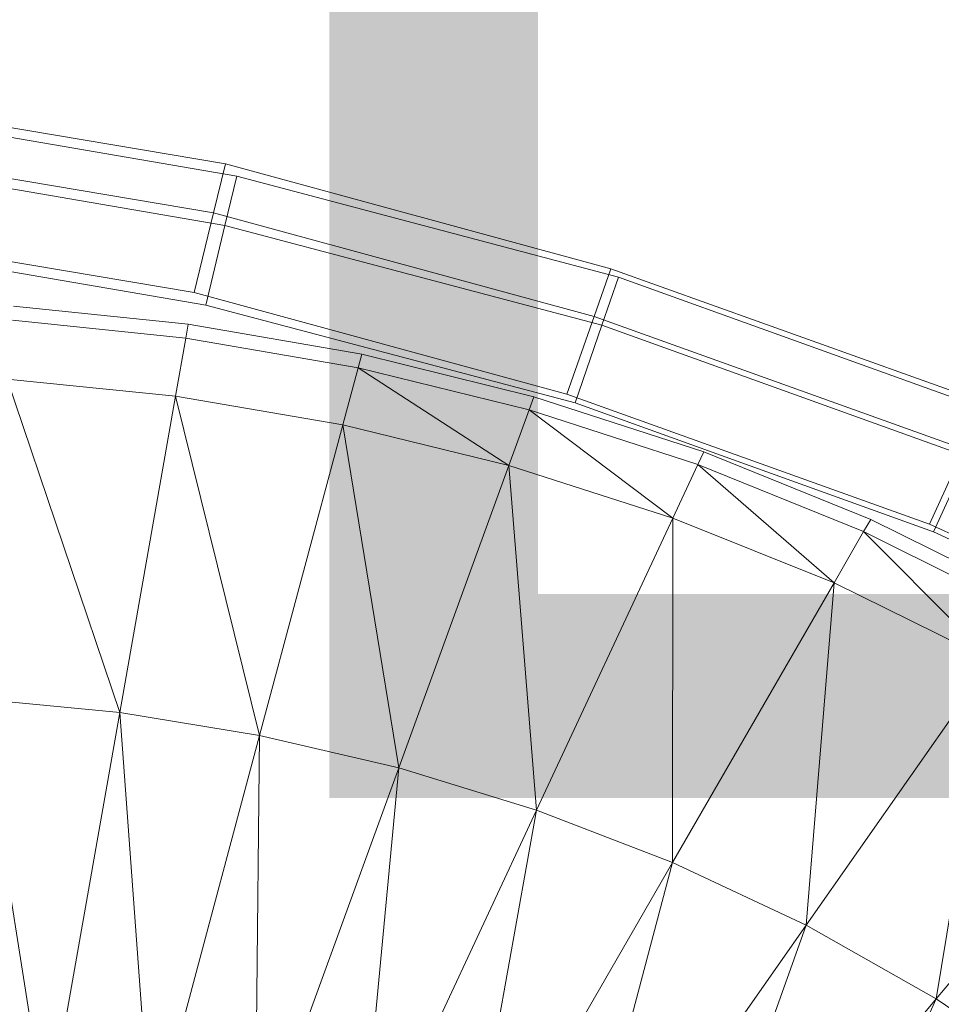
# Model space of a CAD drawing. Header units: metres. Extents: x 391.1 to 427.5, y 12.8 to 28.4.
# Tile 184 of 218: x 407.9031 to 407.9802, y 27.4317 to 27.5142. Entities that reach past the tile are written whole.
import ezdxf

# ---------------------------------------------------------------- set-up
doc = ezdxf.new("R2010")
doc.units = ezdxf.units.M
doc.layers.add('A-DETL-____-MBND', color=7, linetype='Continuous', lineweight=18)
doc.layers.add('E-LITE-EQPM-IDEN', color=7, linetype='Continuous', lineweight=30)
doc.styles.add('Tahoma_4', font='tahoma.ttf', dxfattribs={"height": 0.15})

# ---------------------------------------------------------------- blocks, each defined once
blk = doc.blocks.new('Family - Inodor PA-152337-03_ENLLUMENAT_P0A')
at = {"layer": 'A-DETL-____-MBND', "color": 253, "true_color": 0xaaaaaa}
for p, q in [((0.543359, 0.379397), (0.510033, 0.385014)), ((0.543359, 0.379397), (0.510033, 0.385014)), ((0.511666, 0.383961), (0.544297, 0.378339)), ((0.511666, 0.383961), (0.544297, 0.378339)), ((0.542354, 0.375274), (0.50954, 0.380805)), ((0.542354, 0.375274), (0.50954, 0.380805)), ((0.511073, 0.379768), (0.543303, 0.374214)), ((0.511073, 0.379768), (0.543303, 0.374214)), ((0.542354, 0.375274), (0.543359, 0.379397)), ((0.543359, 0.379397), (0.542354, 0.375274)), ((0.575606, 0.370603), (0.543359, 0.379397)), ((0.575606, 0.370603), (0.543359, 0.379397)), ((0.543303, 0.374214), (0.544297, 0.378339)), ((0.544297, 0.378339), (0.543303, 0.374214)), ((0.544297, 0.378339), (0.576249, 0.369902)), ((0.544297, 0.378339), (0.576249, 0.369902)), ((0.540729, 0.368602), (0.542354, 0.375274)), ((0.542354, 0.375274), (0.540729, 0.368602)), ((0.574205, 0.366588), (0.542354, 0.375274)), ((0.574205, 0.366588), (0.542354, 0.375274)), ((0.540729, 0.368602), (0.508743, 0.373994)), ((0.540729, 0.368602), (0.508743, 0.373994)), ((0.541694, 0.367541), (0.543303, 0.374214)), ((0.543303, 0.374214), (0.541694, 0.367541)), ((0.543303, 0.374214), (0.574862, 0.365881)), ((0.543303, 0.374214), (0.574862, 0.365881)), ((0.541694, 0.367541), (0.510114, 0.372983)), ((0.541694, 0.367541), (0.510114, 0.372983)), ((0.541694, 0.367541), (0.510114, 0.372983)), ((0.510114, 0.372983), (0.541694, 0.367541)), ((0.574205, 0.366588), (0.575606, 0.370603)), ((0.575606, 0.370603), (0.574205, 0.366588)), ((0.606916, 0.359384), (0.575606, 0.370603)), ((0.606916, 0.359384), (0.575606, 0.370603)), ((0.574862, 0.365881), (0.576249, 0.369902)), ((0.576249, 0.369902), (0.574862, 0.365881)), ((0.576249, 0.369902), (0.607255, 0.358721)), ((0.576249, 0.369902), (0.607255, 0.358721)), ((0.57194, 0.360091), (0.540729, 0.368602)), ((0.57194, 0.360091), (0.540729, 0.368602)), ((0.525611, 0.367466), (0.54023, 0.365959)), ((0.572618, 0.359376), (0.541694, 0.367541)), ((0.572618, 0.359376), (0.541694, 0.367541)), ((0.572618, 0.359376), (0.541694, 0.367541)), ((0.541694, 0.367541), (0.572618, 0.359376)), ((0.540025, 0.364793), (0.525508, 0.366286)), ((0.57194, 0.360091), (0.574205, 0.366588)), ((0.574205, 0.366588), (0.57194, 0.360091)), ((0.605154, 0.355498), (0.574205, 0.366588)), ((0.605154, 0.355498), (0.574205, 0.366588)), ((0.54023, 0.365959), (0.540025, 0.364793)), ((0.54023, 0.365959), (0.554767, 0.363436)), ((0.572618, 0.359376), (0.574862, 0.365881)), ((0.574862, 0.365881), (0.572618, 0.359376)), ((0.574862, 0.365881), (0.605487, 0.354838)), ((0.574862, 0.365881), (0.605487, 0.354838)), ((0.540025, 0.364793), (0.539165, 0.35992)), ((0.554461, 0.362292), (0.540025, 0.364793)), ((0.554767, 0.363436), (0.554461, 0.362292)), ((0.554767, 0.363436), (0.569175, 0.35988)), ((0.554461, 0.362292), (0.55318, 0.357513)), ((0.56877, 0.358767), (0.554461, 0.362292)), ((0.567077, 0.354118), (0.554461, 0.362292)), ((0.539165, 0.35992), (0.525077, 0.361358)), ((0.534493, 0.333424), (0.525077, 0.361358)), ((0.539165, 0.35992), (0.534493, 0.333424)), ((0.55318, 0.357513), (0.539165, 0.35992)), ((0.546211, 0.331504), (0.539165, 0.35992)), ((0.569175, 0.35988), (0.56877, 0.358767)), ((0.569175, 0.35988), (0.583395, 0.35527)), ((0.602304, 0.349211), (0.57194, 0.360091)), ((0.602304, 0.349211), (0.57194, 0.360091)), ((0.56877, 0.358767), (0.567077, 0.354118)), ((0.582895, 0.354196), (0.56877, 0.358767)), ((0.580804, 0.349712), (0.56877, 0.358767)), ((0.602625, 0.348556), (0.572618, 0.359376)), ((0.602625, 0.348556), (0.572618, 0.359376)), ((0.602625, 0.348556), (0.572618, 0.359376)), ((0.572618, 0.359376), (0.602625, 0.348556)), ((0.55318, 0.357513), (0.546211, 0.331504)), ((0.567077, 0.354118), (0.55318, 0.357513)), ((0.557859, 0.328789), (0.55318, 0.357513)), ((0.602304, 0.349211), (0.605154, 0.355498)), ((0.605154, 0.355498), (0.602304, 0.349211)), ((0.583395, 0.35527), (0.582895, 0.354196)), ((0.583395, 0.35527), (0.597374, 0.349602)), ((0.602625, 0.348556), (0.605487, 0.354838)), ((0.605487, 0.354838), (0.602625, 0.348556)), ((0.567077, 0.354118), (0.557859, 0.328789)), ((0.580804, 0.349712), (0.567077, 0.354118)), ((0.5694, 0.325256), (0.567077, 0.354118)), ((0.582895, 0.354196), (0.580804, 0.349712)), ((0.596782, 0.348576), (0.582895, 0.354196)), ((0.582895, 0.354196), (0.594308, 0.344292)), ((0.580804, 0.349712), (0.5694, 0.325256)), ((0.580788, 0.320874), (0.580804, 0.349712)), ((0.594308, 0.344292), (0.580804, 0.349712)), ((0.597374, 0.349602), (0.596782, 0.348576)), ((0.597374, 0.349602), (0.61101, 0.342812)), ((0.63148, 0.335711), (0.602304, 0.349211)), ((0.63148, 0.335711), (0.602304, 0.349211)), ((0.596782, 0.348576), (0.594308, 0.344292)), ((0.61033, 0.341842), (0.596782, 0.348576)), ((0.596782, 0.348576), (0.607493, 0.337789)), ((0.631465, 0.335171), (0.602625, 0.348556)), ((0.631465, 0.335171), (0.602625, 0.348556)), ((0.631465, 0.335171), (0.602625, 0.348556)), ((0.602625, 0.348556), (0.631465, 0.335171)), ((0.594308, 0.344292), (0.580788, 0.320874)), ((0.591964, 0.315611), (0.594308, 0.344292)), ((0.607493, 0.337789), (0.594308, 0.344292)), ((0.607493, 0.337789), (0.591964, 0.315611)), ((0.602851, 0.309436), (0.607493, 0.337789)), ((0.534493, 0.333424), (0.522733, 0.334568)), ((0.528404, 0.298888), (0.522733, 0.334568)), ((0.534493, 0.333424), (0.528404, 0.298888)), ((0.546211, 0.331504), (0.534493, 0.333424)), ((0.537124, 0.297589), (0.534493, 0.333424)), ((0.546211, 0.331504), (0.537124, 0.297589)), ((0.545832, 0.295746), (0.546211, 0.331504)), ((0.557859, 0.328789), (0.546211, 0.331504)), ((0.620271, 0.330196), (0.602851, 0.309436)), ((0.557859, 0.328789), (0.545832, 0.295746)), ((0.554513, 0.293331), (0.557859, 0.328789)), ((0.5694, 0.325256), (0.557859, 0.328789)), ((0.5694, 0.325256), (0.554513, 0.293331)), ((0.563144, 0.290314), (0.5694, 0.325256)), ((0.580788, 0.320874), (0.5694, 0.325256)), ((0.580788, 0.320874), (0.563144, 0.290314)), ((0.57169, 0.286657), (0.580788, 0.320874)), ((0.591964, 0.315611), (0.580788, 0.320874)), ((0.591964, 0.315611), (0.57169, 0.286657)), ((0.580101, 0.282323), (0.591964, 0.315611)), ((0.602851, 0.309436), (0.591964, 0.315611)), ((0.602851, 0.309436), (0.580101, 0.282323)), ((0.588309, 0.277272), (0.602851, 0.309436)), ((0.613357, 0.30232), (0.602851, 0.309436))]:
    blk.add_line(p, q, dxfattribs=at)
blk = doc.blocks.new('LONDR55-XX_ZZ-ARQ-CAA-M3D-Londres55_ifc-1-03_ENLLUMENAT_P0A')
at = {"layer": 'A-DETL-____-MBND', "color": 253, "lineweight": 18, "true_color": 0xaaaaaa}
blk.add_blockref('Family - Inodor PA-152337-03_ENLLUMENAT_P0A', (407.376932, 27.122735), dxfattribs=at)

msp = doc.modelspace()

# ---------------------------------------------------------------- block references
at = {"lineweight": 5}
msp.add_blockref('LONDR55-XX_ZZ-ARQ-CAA-M3D-Londres55_ifc-1-03_ENLLUMENAT_P0A', (0, 0), dxfattribs=at)

# ---------------------------------------------------------------- texts
at = {"layer": 'E-LITE-EQPM-IDEN', "insert": (407.911622, 27.599015), "char_height": 0.15, "width": 0.7375525, "attachment_point": 1, "style": 'Tahoma_4'}
msp.add_mtext('LA27.7', dxfattribs=at)

doc.saveas('drawing.dxf')
